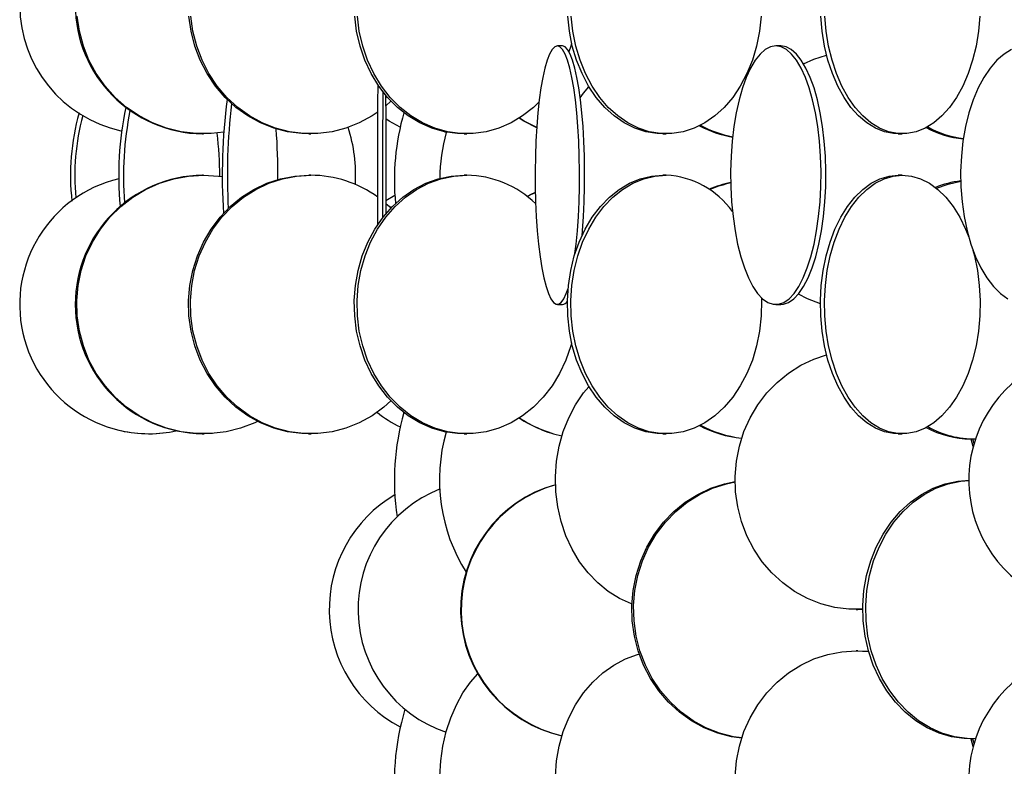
# Model space of a CAD drawing. Header units: millimetres. Extents: x 495 to 2657, y 518 to 2595.
# Tile 51 of 96: x 2240 to 2335, y 1772 to 1844. Entities that reach past the tile are written whole.
import ezdxf

# ---------------------------------------------------------------- set-up
doc = ezdxf.new("R2010")
doc.units = ezdxf.units.MM

msp = doc.modelspace()

# ---------------------------------------------------------------- linework, layer by layer
at = {"color": 7, "linetype": 'Continuous', "lineweight": 25}
for p, q in [((2292.503, 1841.548), (2292.011, 1841.548)), ((2313.629, 1841.548), (2313.161, 1841.548)), ((2275.903, 1836.221), (2275.396, 1835.763)), ((2257.674, 1833.048), (2257.766, 1833.048)), ((2267.963, 1833.048), (2268.143, 1833.048)), ((2281.242, 1833.182), (2280.986, 1833.27)), ((2282.979, 1833.048), (2283.242, 1833.048)), ((2302.212, 1833.048), (2302.549, 1833.048)), ((2325.007, 1833.048), (2325.406, 1833.048)), ((2257.766, 1829.048), (2257.674, 1829.048)), ((2268.143, 1829.048), (2267.963, 1829.048)), ((2283.242, 1829.048), (2282.979, 1829.048)), ((2302.549, 1829.048), (2302.212, 1829.048)), ((2325.406, 1829.048), (2325.007, 1829.048)), ((2275.417, 1826.598), (2276.285, 1827.131)), ((2292.011, 1816.548), (2292.503, 1816.548)), ((2313.161, 1816.548), (2313.629, 1816.548)), ((2252.419, 1804.048), (2252.51, 1804.048)), ((2257.63, 1804.048), (2257.674, 1804.048)), ((2257.674, 1804.048), (2257.766, 1804.048)), ((2257.766, 1804.048), (2257.811, 1804.048)), ((2267.921, 1804.048), (2267.494, 1804.058)), ((2267.921, 1804.048), (2267.963, 1804.048)), ((2267.963, 1804.048), (2268.143, 1804.048)), ((2268.143, 1804.048), (2268.185, 1804.048)), ((2268.611, 1804.058), (2268.185, 1804.048)), ((2281.242, 1804.182), (2280.986, 1804.27)), ((2282.979, 1804.048), (2283.242, 1804.048)), ((2302.212, 1804.048), (2302.549, 1804.048)), ((2325.007, 1804.048), (2325.406, 1804.048)), ((2332.021, 1803.548), (2332.296, 1803.548)), ((2332.214, 1803.548), (2332.362, 1803.047)), ((2320.936, 1787.048), (2321.11, 1787.048)), ((2321.577, 1787.058), (2321.11, 1787.048)), ((2321.11, 1783.048), (2320.936, 1783.048)), ((2320.936, 1783.048), (2322.146, 1782.982)), ((2321.11, 1783.048), (2322.14, 1783)), ((2332.021, 1774.548), (2332.296, 1774.548)), ((2332.214, 1774.548), (2332.362, 1774.047))]:
    msp.add_line(p, q, dxfattribs=at)
at = {"color": 7, "linetype": 'Continuous', "lineweight": 25, "flags": 128}
for points in [[(2259.72, 1833.207), (2258.494, 1833.07), (2257.038, 1833.07), (2255.593, 1833.245), (2254.178, 1833.593), (2252.813, 1834.109), (2251.518, 1834.785), (2250.31, 1835.613), (2249.208, 1836.58), (2248.225, 1837.672), (2247.376, 1838.876), (2246.673, 1840.173), (2246.126, 1841.545), (2245.743, 1842.974), (2245.528, 1844.438)], [(2267.963, 1833.048), (2267.272, 1833.07), (2265.901, 1833.245), (2264.558, 1833.593), (2263.264, 1834.109), (2262.035, 1834.785), (2260.89, 1835.613), (2259.844, 1836.58), (2258.912, 1837.672), (2258.106, 1838.876), (2257.44, 1840.173), (2256.921, 1841.545), (2256.557, 1842.974), (2256.353, 1844.438)], [(2274.576, 1835.124), (2274.071, 1834.785), (2272.842, 1834.109), (2271.547, 1833.593), (2270.205, 1833.245), (2268.834, 1833.07), (2267.453, 1833.07), (2266.081, 1833.245), (2264.739, 1833.593), (2263.445, 1834.109), (2262.216, 1834.785), (2261.07, 1835.613), (2260.024, 1836.58), (2259.092, 1837.672), (2258.287, 1838.876), (2257.62, 1840.173), (2257.101, 1841.545), (2256.737, 1842.974), (2256.533, 1844.438)], [(2282.979, 1833.048), (2282.349, 1833.07), (2281.099, 1833.245), (2279.875, 1833.593), (2278.695, 1834.109), (2277.574, 1834.785), (2276.53, 1835.613), (2275.576, 1836.58), (2274.726, 1837.672), (2273.992, 1838.876), (2273.384, 1840.173), (2272.911, 1841.545), (2272.579, 1842.974), (2272.393, 1844.438)], [(2290.241, 1836.141), (2289.691, 1835.613), (2288.647, 1834.785), (2287.526, 1834.109), (2286.346, 1833.593), (2285.122, 1833.245), (2283.872, 1833.07), (2282.613, 1833.07), (2281.362, 1833.245), (2280.138, 1833.593), (2278.958, 1834.109), (2277.838, 1834.785), (2276.793, 1835.613), (2275.839, 1836.58), (2274.99, 1837.672), (2274.255, 1838.876), (2273.648, 1840.173), (2273.174, 1841.545), (2272.842, 1842.974), (2272.656, 1844.438)], [(2302.212, 1833.048), (2301.665, 1833.07), (2300.578, 1833.245), (2299.514, 1833.593), (2298.488, 1834.109), (2297.514, 1834.785), (2296.607, 1835.613), (2295.778, 1836.58), (2295.039, 1837.672), (2294.401, 1838.876), (2293.872, 1840.173), (2293.461, 1841.545), (2293.173, 1842.974), (2293.011, 1844.438)], [(2311.75, 1844.438), (2311.588, 1842.974), (2311.3, 1841.545), (2310.889, 1840.173), (2310.36, 1838.876), (2309.722, 1837.672), (2308.983, 1836.58), (2308.154, 1835.613), (2307.246, 1834.785), (2306.273, 1834.109), (2305.247, 1833.593), (2304.183, 1833.245), (2303.096, 1833.07), (2302.002, 1833.07), (2300.915, 1833.245), (2299.851, 1833.593), (2298.825, 1834.109), (2297.851, 1834.785), (2296.943, 1835.613), (2296.114, 1836.58), (2295.376, 1837.672), (2294.738, 1838.876), (2294.209, 1840.173), (2293.798, 1841.545), (2293.509, 1842.974), (2293.348, 1844.438)], [(2325.007, 1833.048), (2324.561, 1833.07), (2323.674, 1833.245), (2322.807, 1833.593), (2321.97, 1834.109), (2321.176, 1834.785), (2320.436, 1835.613), (2319.76, 1836.58), (2319.157, 1837.672), (2318.637, 1838.876), (2318.206, 1840.173), (2317.871, 1841.545), (2317.635, 1842.974), (2317.504, 1844.438)], [(2332.909, 1844.438), (2332.777, 1842.974), (2332.542, 1841.545), (2332.207, 1840.173), (2331.776, 1838.876), (2331.255, 1837.672), (2330.653, 1836.58), (2329.977, 1835.613), (2329.237, 1834.785), (2328.442, 1834.109), (2327.606, 1833.593), (2326.738, 1833.245), (2325.852, 1833.07), (2324.96, 1833.07), (2324.073, 1833.245), (2323.206, 1833.593), (2322.369, 1834.109), (2321.575, 1834.785), (2320.835, 1835.613), (2320.159, 1836.58), (2319.556, 1837.672), (2319.036, 1838.876), (2318.605, 1840.173), (2318.27, 1841.545), (2318.034, 1842.974), (2317.903, 1844.438)], [(2292.011, 1841.548), (2291.756, 1841.461), (2291.506, 1841.199), (2291.262, 1840.766), (2291.029, 1840.169), (2290.81, 1839.416), (2290.607, 1838.517), (2290.425, 1837.486), (2290.264, 1836.336), (2290.128, 1835.083), (2290.019, 1833.746), (2289.937, 1832.343), (2289.885, 1830.894), (2289.862, 1829.419), (2289.87, 1827.938), (2289.907, 1826.474), (2289.974, 1825.045), (2290.07, 1823.673), (2290.193, 1822.376), (2290.342, 1821.172), (2290.513, 1820.08), (2290.706, 1819.113), (2290.918, 1818.285), (2291.144, 1817.609), (2291.383, 1817.093), (2291.63, 1816.745), (2291.883, 1816.57), (2292.138, 1816.57), (2292.391, 1816.745), (2292.638, 1817.093), (2292.877, 1817.609), (2293.045, 1818.091)], [(2293.719, 1821.466), (2293.828, 1822.376), (2293.951, 1823.673), (2294.047, 1825.045), (2294.114, 1826.474), (2294.151, 1827.938), (2294.159, 1829.419), (2294.136, 1830.894), (2294.084, 1832.343), (2294.002, 1833.746), (2293.893, 1835.083), (2293.757, 1836.336), (2293.596, 1837.486), (2293.414, 1838.517), (2293.211, 1839.416), (2292.992, 1840.169), (2292.759, 1840.766), (2292.515, 1841.199), (2292.265, 1841.461), (2292.011, 1841.548)], [(2294.406, 1823.232), (2294.444, 1823.673), (2294.539, 1825.045), (2294.606, 1826.474), (2294.644, 1827.938), (2294.652, 1829.419), (2294.629, 1830.894), (2294.577, 1832.343), (2294.495, 1833.746), (2294.385, 1835.083), (2294.249, 1836.336), (2294.089, 1837.486), (2293.906, 1838.517), (2293.704, 1839.416), (2293.485, 1840.169), (2293.252, 1840.766), (2293.008, 1841.199), (2292.757, 1841.461), (2292.503, 1841.548)], [(2293.391, 1841.838), (2293.31, 1841.545), (2293.138, 1840.99)], [(2313.161, 1841.548), (2312.643, 1841.461), (2312.133, 1841.199), (2311.637, 1840.766), (2311.163, 1840.169), (2310.716, 1839.416), (2310.304, 1838.517), (2309.932, 1837.486), (2309.606, 1836.336), (2309.329, 1835.083), (2309.106, 1833.746), (2308.94, 1832.343), (2308.833, 1830.894), (2308.787, 1829.419), (2308.803, 1827.938), (2308.879, 1826.474), (2309.016, 1825.045), (2309.211, 1823.673), (2309.461, 1822.376), (2309.763, 1821.172), (2310.113, 1820.08), (2310.506, 1819.113), (2310.936, 1818.285), (2311.397, 1817.609), (2311.883, 1817.093), (2312.387, 1816.745), (2312.902, 1816.57), (2313.42, 1816.57), (2313.935, 1816.745), (2314.439, 1817.093), (2314.925, 1817.609), (2315.386, 1818.285), (2315.816, 1819.113), (2316.208, 1820.08), (2316.558, 1821.172), (2316.861, 1822.376), (2317.111, 1823.673), (2317.306, 1825.045), (2317.442, 1826.474), (2317.519, 1827.938), (2317.534, 1829.419), (2317.488, 1830.894), (2317.381, 1832.343), (2317.215, 1833.746), (2316.992, 1835.083), (2316.716, 1836.336), (2316.389, 1837.486), (2316.017, 1838.517), (2315.605, 1839.416), (2315.159, 1840.169), (2314.684, 1840.766), (2314.188, 1841.199), (2313.678, 1841.461), (2313.161, 1841.548)], [(2313.629, 1816.548), (2313.888, 1816.57), (2314.403, 1816.745), (2314.907, 1817.093), (2315.393, 1817.609), (2315.854, 1818.285), (2316.284, 1819.113), (2316.677, 1820.08), (2317.027, 1821.172), (2317.329, 1822.376), (2317.579, 1823.673), (2317.774, 1825.045), (2317.911, 1826.474), (2317.987, 1827.938), (2318.003, 1829.419), (2317.957, 1830.894), (2317.85, 1832.343), (2317.684, 1833.746), (2317.461, 1835.083), (2317.184, 1836.336), (2316.857, 1837.486), (2316.485, 1838.517), (2316.073, 1839.416), (2315.627, 1840.169), (2315.153, 1840.766), (2314.657, 1841.199), (2314.147, 1841.461), (2313.629, 1841.548)], [(2315.854, 1839.812), (2316.855, 1840.266), (2318.071, 1840.669)], [(2335.984, 1841.199), (2335.253, 1840.766), (2334.553, 1840.169), (2333.895, 1839.416), (2333.287, 1838.517), (2332.739, 1837.486), (2332.257, 1836.336), (2331.849, 1835.083), (2331.52, 1833.746), (2331.275, 1832.343), (2331.118, 1830.894), (2331.05, 1829.419), (2331.073, 1827.938), (2331.186, 1826.474), (2331.387, 1825.045), (2331.674, 1823.673), (2332.044, 1822.376), (2332.489, 1821.172), (2333.005, 1820.08), (2333.584, 1819.113), (2334.218, 1818.285), (2334.899, 1817.609), (2335.615, 1817.093)], [(2274.631, 1824.284), (2274.628, 1825.045), (2274.623, 1826.474), (2274.62, 1827.938), (2274.62, 1829.419), (2274.621, 1830.894), (2274.625, 1832.343), (2274.631, 1833.746), (2274.638, 1835.083), (2274.648, 1836.336), (2274.659, 1837.486), (2274.662, 1837.766)], [(2275.128, 1824.973), (2275.128, 1825.045), (2275.123, 1826.474), (2275.12, 1827.938), (2275.12, 1829.419), (2275.121, 1830.894), (2275.125, 1832.343), (2275.131, 1833.746), (2275.138, 1835.083), (2275.148, 1836.336), (2275.155, 1837.089)], [(2275.387, 1836.801), (2275.391, 1836.336), (2275.401, 1835.083), (2275.409, 1833.746), (2275.414, 1832.343), (2275.418, 1830.894), (2275.419, 1829.419), (2275.419, 1827.938), (2275.416, 1826.474), (2275.413, 1825.326)], [(2294.225, 1836.533), (2294.553, 1836.986), (2295.045, 1837.59)], [(2276.795, 1833.699), (2275.744, 1834.285), (2275.404, 1834.507)], [(2290.011, 1833.633), (2288.757, 1834.285), (2288.312, 1834.562)], [(2290.013, 1833.659), (2288.815, 1834.285), (2288.342, 1834.581)], [(2262.999, 1805.239), (2262.719, 1805.109), (2261.355, 1804.593), (2259.94, 1804.245), (2258.494, 1804.07), (2257.038, 1804.07), (2255.593, 1804.245), (2254.178, 1804.593), (2252.813, 1805.109), (2251.518, 1805.785), (2250.31, 1806.613), (2249.208, 1807.58), (2248.225, 1808.672), (2247.376, 1809.876), (2246.673, 1811.173), (2246.126, 1812.545), (2245.743, 1813.974), (2245.528, 1815.438), (2245.484, 1816.919), (2245.614, 1818.394), (2245.914, 1819.843), (2246.38, 1821.246), (2247.006, 1822.583), (2247.783, 1823.836), (2248.7, 1824.986), (2249.745, 1826.017), (2250.902, 1826.916), (2252.156, 1827.669), (2253.488, 1828.266), (2254.88, 1828.699), (2256.313, 1828.961), (2257.766, 1829.048), (2257.766, 1829.048)], [(2267.963, 1804.048), (2267.272, 1804.07), (2265.901, 1804.245), (2264.558, 1804.593), (2263.264, 1805.109), (2262.035, 1805.785), (2260.89, 1806.613), (2259.844, 1807.58), (2258.912, 1808.672), (2258.106, 1809.876), (2257.44, 1811.173), (2256.921, 1812.545), (2256.557, 1813.974), (2256.353, 1815.438), (2256.312, 1816.919), (2256.434, 1818.394), (2256.719, 1819.843), (2257.161, 1821.246), (2257.755, 1822.583), (2258.492, 1823.836), (2259.363, 1824.986), (2260.353, 1826.017), (2261.451, 1826.916), (2262.64, 1827.669), (2263.904, 1828.266), (2265.225, 1828.699), (2266.584, 1828.961), (2267.963, 1829.048)], [(2275.903, 1807.221), (2275.216, 1806.613), (2274.071, 1805.785), (2272.842, 1805.109), (2271.547, 1804.593), (2270.205, 1804.245), (2268.834, 1804.07), (2267.453, 1804.07), (2266.081, 1804.245), (2264.739, 1804.593), (2263.445, 1805.109), (2262.216, 1805.785), (2261.07, 1806.613), (2260.024, 1807.58), (2259.092, 1808.672), (2258.287, 1809.876), (2257.62, 1811.173), (2257.101, 1812.545), (2256.737, 1813.974), (2256.533, 1815.438), (2256.492, 1816.919), (2256.615, 1818.394), (2256.9, 1819.843), (2257.342, 1821.246), (2257.936, 1822.583), (2258.673, 1823.836), (2259.543, 1824.986), (2260.534, 1826.017), (2261.632, 1826.916), (2262.821, 1827.669), (2264.085, 1828.266), (2265.405, 1828.699), (2266.765, 1828.961), (2268.143, 1829.048), (2268.143, 1829.048)], [(2257.766, 1829.048), (2259.219, 1828.961), (2259.581, 1828.911)], [(2282.979, 1804.048), (2282.349, 1804.07), (2281.099, 1804.245), (2279.875, 1804.593), (2278.695, 1805.109), (2277.574, 1805.785), (2276.53, 1806.613), (2275.576, 1807.58), (2274.726, 1808.672), (2273.992, 1809.876), (2273.384, 1811.173), (2272.911, 1812.545), (2272.579, 1813.974), (2272.393, 1815.438), (2272.356, 1816.919), (2272.468, 1818.394), (2272.727, 1819.843), (2273.13, 1821.246), (2273.672, 1822.583), (2274.344, 1823.836), (2275.138, 1824.986), (2276.041, 1826.017), (2277.042, 1826.916), (2278.126, 1827.669), (2279.278, 1828.266), (2280.483, 1828.699), (2281.722, 1828.961), (2282.979, 1829.048)], [(2293.391, 1812.838), (2293.31, 1812.545), (2292.837, 1811.173), (2292.229, 1809.876), (2291.495, 1808.672), (2290.645, 1807.58), (2289.691, 1806.613), (2288.647, 1805.785), (2287.526, 1805.109), (2286.346, 1804.593), (2285.122, 1804.245), (2283.872, 1804.07), (2282.613, 1804.07), (2281.362, 1804.245), (2280.138, 1804.593), (2278.958, 1805.109), (2277.838, 1805.785), (2276.793, 1806.613), (2275.839, 1807.58), (2274.99, 1808.672), (2274.255, 1809.876), (2273.648, 1811.173), (2273.174, 1812.545), (2272.842, 1813.974), (2272.656, 1815.438), (2272.619, 1816.919), (2272.731, 1818.394), (2272.99, 1819.843), (2273.394, 1821.246), (2273.935, 1822.583), (2274.607, 1823.836), (2275.401, 1824.986), (2276.304, 1826.017), (2277.305, 1826.916), (2278.389, 1827.669), (2279.542, 1828.266), (2280.746, 1828.699), (2281.985, 1828.961), (2283.242, 1829.048), (2283.242, 1829.048)], [(2302.212, 1804.048), (2301.665, 1804.07), (2300.578, 1804.245), (2299.514, 1804.593), (2298.488, 1805.109), (2297.514, 1805.785), (2296.607, 1806.613), (2295.778, 1807.58), (2295.039, 1808.672), (2294.401, 1809.876), (2293.872, 1811.173), (2293.461, 1812.545), (2293.173, 1813.974), (2293.011, 1815.438), (2292.978, 1816.919), (2293.076, 1818.394), (2293.301, 1819.843), (2293.652, 1821.246), (2294.122, 1822.583), (2294.707, 1823.836), (2295.396, 1824.986), (2296.182, 1826.017), (2297.051, 1826.916), (2297.994, 1827.669), (2298.995, 1828.266), (2300.042, 1828.699), (2301.119, 1828.961), (2302.212, 1829.048)], [(2311.774, 1817.193), (2311.782, 1816.919), (2311.75, 1815.438), (2311.588, 1813.974), (2311.3, 1812.545), (2310.889, 1811.173), (2310.36, 1809.876), (2309.722, 1808.672), (2308.983, 1807.58), (2308.154, 1806.613), (2307.246, 1805.785), (2306.273, 1805.109), (2305.247, 1804.593), (2304.183, 1804.245), (2303.096, 1804.07), (2302.002, 1804.07), (2300.915, 1804.245), (2299.851, 1804.593), (2298.825, 1805.109), (2297.851, 1805.785), (2296.943, 1806.613), (2296.114, 1807.58), (2295.376, 1808.672), (2294.738, 1809.876), (2294.209, 1811.173), (2293.798, 1812.545), (2293.509, 1813.974), (2293.348, 1815.438), (2293.315, 1816.919), (2293.413, 1818.394), (2293.638, 1819.843), (2293.988, 1821.246), (2294.459, 1822.583), (2295.043, 1823.836), (2295.733, 1824.986), (2296.518, 1826.017), (2297.388, 1826.916), (2298.331, 1827.669), (2299.332, 1828.266), (2300.379, 1828.699), (2301.456, 1828.961), (2302.549, 1829.048), (2302.549, 1829.048)], [(2325.007, 1804.048), (2324.561, 1804.07), (2323.674, 1804.245), (2322.807, 1804.593), (2321.97, 1805.109), (2321.176, 1805.785), (2320.436, 1806.613), (2319.76, 1807.58), (2319.157, 1808.672), (2318.637, 1809.876), (2318.206, 1811.173), (2317.871, 1812.545), (2317.635, 1813.974), (2317.504, 1815.438), (2317.477, 1816.919), (2317.556, 1818.394), (2317.74, 1819.843), (2318.026, 1821.246), (2318.41, 1822.583), (2318.886, 1823.836), (2319.449, 1824.986), (2320.089, 1826.017), (2320.799, 1826.916), (2321.567, 1827.669), (2322.384, 1828.266), (2323.237, 1828.699), (2324.116, 1828.961), (2325.007, 1829.048)], [(2332.238, 1821.813), (2332.386, 1821.246), (2332.672, 1819.843), (2332.856, 1818.394), (2332.935, 1816.919), (2332.909, 1815.438), (2332.777, 1813.974), (2332.542, 1812.545), (2332.207, 1811.173), (2331.776, 1809.876), (2331.255, 1808.672), (2330.653, 1807.58), (2329.977, 1806.613), (2329.237, 1805.785), (2328.442, 1805.109), (2327.606, 1804.593), (2326.738, 1804.245), (2325.852, 1804.07), (2324.96, 1804.07), (2324.073, 1804.245), (2323.206, 1804.593), (2322.369, 1805.109), (2321.575, 1805.785), (2320.835, 1806.613), (2320.159, 1807.58), (2319.556, 1808.672), (2319.036, 1809.876), (2318.605, 1811.173), (2318.27, 1812.545), (2318.034, 1813.974), (2317.903, 1815.438), (2317.876, 1816.919), (2317.955, 1818.394), (2318.139, 1819.843), (2318.425, 1821.246), (2318.809, 1822.583), (2319.285, 1823.836), (2319.848, 1824.986), (2320.488, 1826.017), (2321.198, 1826.916), (2321.966, 1827.669), (2322.783, 1828.266), (2323.636, 1828.699), (2324.515, 1828.961), (2325.406, 1829.048), (2325.406, 1829.048)], [(2325.406, 1829.048), (2326.297, 1828.961), (2327.175, 1828.699), (2328.029, 1828.266), (2328.846, 1827.669), (2329.614, 1826.916), (2330.323, 1826.017), (2330.964, 1824.986), (2331.526, 1823.836), (2331.836, 1823.06)], [(2328.705, 1827.786), (2329.843, 1828.199), (2331.054, 1828.46)], [(2289.077, 1826.996), (2289.401, 1827.169), (2289.88, 1827.404)], [(2289.102, 1826.977), (2289.459, 1827.169), (2289.881, 1827.377)], [(2275.416, 1826.317), (2275.753, 1826.017), (2275.903, 1825.875)], [(2317.474, 1816.606), (2316.211, 1817.109), (2315.352, 1817.558)], [(2321.577, 1787.067), (2320.242, 1787.07), (2318.863, 1787.245), (2317.513, 1787.593), (2316.211, 1788.109), (2314.976, 1788.785), (2313.824, 1789.613), (2312.772, 1790.58), (2311.835, 1791.672), (2311.025, 1792.876), (2310.355, 1794.173), (2309.833, 1795.545), (2309.467, 1796.974), (2309.262, 1798.438), (2309.221, 1799.919), (2309.344, 1801.394), (2309.63, 1802.843), (2310.075, 1804.246), (2310.672, 1805.583), (2311.413, 1806.836), (2312.288, 1807.986), (2313.285, 1809.017), (2314.388, 1809.916), (2315.584, 1810.669), (2316.855, 1811.266), (2318.071, 1811.669)], [(2299.227, 1787.58), (2299.19, 1787.593), (2298.035, 1788.109), (2296.939, 1788.785), (2295.916, 1789.613), (2294.983, 1790.58), (2294.151, 1791.672), (2293.432, 1792.876), (2292.837, 1794.173), (2292.374, 1795.545), (2292.049, 1796.974), (2291.867, 1798.438), (2291.83, 1799.919), (2291.94, 1801.394), (2292.194, 1802.843), (2292.589, 1804.246), (2293.119, 1805.583), (2293.777, 1806.836), (2294.553, 1807.986), (2295.045, 1808.59)], [(2257.63, 1804.048), (2256.939, 1804.07), (2256.811, 1804.079)], [(2258.63, 1804.079), (2258.501, 1804.07), (2257.811, 1804.048)], [(2332.041, 1803.548), (2332.242, 1802.843), (2332.273, 1802.722)], [(2332.021, 1774.548), (2331.402, 1774.57), (2330.174, 1774.745), (2328.971, 1775.093), (2327.811, 1775.609), (2326.71, 1776.285), (2325.684, 1777.113), (2324.747, 1778.08), (2323.911, 1779.172), (2323.19, 1780.376), (2322.593, 1781.673), (2322.128, 1783.045), (2321.801, 1784.474), (2321.619, 1785.938), (2321.582, 1787.419), (2321.692, 1788.894), (2321.947, 1790.343), (2322.343, 1791.746), (2322.875, 1793.083), (2323.536, 1794.336), (2324.315, 1795.486), (2325.203, 1796.517), (2326.187, 1797.416), (2327.252, 1798.169), (2328.385, 1798.766), (2329.568, 1799.199), (2330.786, 1799.461), (2331.866, 1799.547)], [(2332.519, 1774.551), (2331.677, 1774.57), (2330.448, 1774.745), (2329.246, 1775.093), (2328.086, 1775.609), (2326.985, 1776.285), (2325.959, 1777.113), (2325.021, 1778.08), (2324.186, 1779.172), (2323.465, 1780.376), (2322.867, 1781.673), (2322.402, 1783.045), (2322.076, 1784.474), (2321.893, 1785.938), (2321.857, 1787.419), (2321.967, 1788.894), (2322.222, 1790.343), (2322.618, 1791.746), (2323.15, 1793.083), (2323.811, 1794.336), (2324.59, 1795.486), (2325.478, 1796.517), (2326.462, 1797.416), (2327.527, 1798.169), (2328.659, 1798.766), (2329.843, 1799.199), (2331.061, 1799.461), (2331.866, 1799.538)], [(2309.85, 1774.605), (2308.884, 1774.745), (2307.532, 1775.093), (2306.227, 1775.609), (2304.989, 1776.285), (2303.835, 1777.113), (2302.78, 1778.08), (2301.841, 1779.172), (2301.03, 1780.376), (2300.358, 1781.673), (2299.835, 1783.045), (2299.468, 1784.474), (2299.262, 1785.938), (2299.221, 1787.419), (2299.345, 1788.894), (2299.631, 1790.343), (2300.077, 1791.746), (2300.676, 1793.083), (2301.419, 1794.336), (2302.296, 1795.486), (2303.294, 1796.517), (2304.4, 1797.416), (2305.599, 1798.169), (2306.872, 1798.766), (2308.203, 1799.199), (2309.216, 1799.41)], [(2309.856, 1774.623), (2309.055, 1774.745), (2307.703, 1775.093), (2306.398, 1775.609), (2305.16, 1776.285), (2304.006, 1777.113), (2302.951, 1778.08), (2302.012, 1779.172), (2301.201, 1780.376), (2300.529, 1781.673), (2300.006, 1783.045), (2299.639, 1784.474), (2299.433, 1785.938), (2299.392, 1787.419), (2299.516, 1788.894), (2299.802, 1790.343), (2300.248, 1791.746), (2300.847, 1793.083), (2301.59, 1794.336), (2302.467, 1795.486), (2303.465, 1796.517), (2304.571, 1797.416), (2305.77, 1798.169), (2307.043, 1798.766), (2308.374, 1799.199), (2309.217, 1799.381)], [(2291.83, 1770.919), (2291.94, 1772.394), (2292.194, 1773.843), (2292.589, 1775.246), (2293.119, 1776.583), (2293.777, 1777.836), (2294.553, 1778.986), (2295.438, 1780.017), (2296.417, 1780.916), (2297.478, 1781.669), (2298.606, 1782.266), (2299.785, 1782.699), (2299.936, 1782.741)], [(2309.221, 1770.919), (2309.344, 1772.394), (2309.63, 1773.843), (2310.075, 1775.246), (2310.672, 1776.583), (2311.413, 1777.836), (2312.288, 1778.986), (2313.285, 1780.017), (2314.388, 1780.916), (2315.584, 1781.669), (2316.855, 1782.266), (2318.183, 1782.699), (2319.55, 1782.961), (2320.936, 1783.048), (2320.936, 1783.048)], [(2283.179, 1761.641), (2282.54, 1762.672), (2281.951, 1763.876), (2281.463, 1765.173), (2281.084, 1766.545), (2280.818, 1767.974), (2280.668, 1769.438), (2280.638, 1770.919), (2280.728, 1772.394), (2280.936, 1773.843), (2281.26, 1775.246), (2281.694, 1776.583), (2282.233, 1777.836), (2282.869, 1778.986), (2283.594, 1780.017), (2284.304, 1780.823)], [(2332.041, 1774.548), (2332.242, 1773.843), (2332.273, 1773.722)]]:
    msp.add_lwpolyline(points, dxfattribs=at)
at = {"color": 7, "linetype": 'Continuous', "lineweight": 25}
for centre, radius, start, end in [((2252.464, 1845.548), 12.5, 103.44909, 257.5357), ((2257.842, 1845.548), 12.501, 90.77042, 269.22958), ((2316.385, 1829.046), 56.815, 172.58786, 183.72544), ((2318.514, 1829.026), 58.448, 173.1824, 183.13653), ((2266.981, 1829.049), 22.102, 164.18423, 186.54278), ((2267.463, 1829.055), 22.162, 164.94208, 185.66439), ((2280.766, 1829.036), 31.218, 167.87678, 185.48841), ((2281.373, 1829.046), 31.36, 168.50039, 184.82051), ((2299.46, 1828.593), 23.227, 163.76006, 185.63092), ((2311.004, 1843.793), 11.249, 242.28744, 259.63007), ((2311.186, 1843.825), 11.282, 241.82845, 258.73582), ((2227.09, 1829.081), 32.24, 359.76139, 7.196), ((2204.094, 1829.082), 60.865, 359.57098, 4.17989), ((2257.225, 1829.057), 15.259, 356.63318, 17.59414), ((2298.389, 1828.579), 17.754, 164.97556, 179.47875), ((2332.094, 1841.687), 9.143, 241.45334, 265.08161), ((2332.381, 1841.722), 9.18, 240.50662, 263.3235), ((2252.464, 1816.548), 12.5, 103.44909, 282.13318), ((2257.842, 1816.548), 12.501, 90.77042, 269.22958), ((2268.106, 1817.927), 11.121, 54.13271, 89.80792), ((2283.114, 1819.319), 9.73, 45.65508, 89.24414), ((2302.139, 1820.676), 8.382, 35.5282, 87.19645), ((2310.996, 1817.338), 11.214, 101.3314, 112.42967), ((2311.17, 1817.329), 11.224, 102.22509, 113.01533), ((2332.054, 1819.582), 8.968, 96.40726, 112.59528), ((2292.418, 1817.199), 0.656, 277.47702, 328.51618), ((2344.321, 1799.563), 12.486, 90.22081, 289.79619), ((2281.948, 1815.163), 11.664, 230.79775, 243.78045), ((2299.984, 1799.53), 23.748, 163.96779, 188.5032), ((2295.08, 1815.918), 12.371, 236.83533, 257.74969), ((2295.138, 1815.919), 12.372, 236.67673, 257.49126), ((2252.419, 1816.136), 12.087, 257.32392, 269.99762), ((2252.51, 1816.135), 12.087, 270.00228, 282.33655), ((2310.993, 1814.768), 11.222, 242.27642, 264.15064), ((2311.167, 1814.776), 11.23, 241.79798, 263.29336), ((2332.066, 1812.617), 9.069, 241.3939, 269.71368), ((2332.338, 1812.619), 9.069, 240.42378, 271.14719), ((2297.365, 1799.579), 16.768, 164.06727, 212.21113), ((2285.245, 1787.049), 12.525, 111.50367, 251.35875), ((2295.161, 1787.05), 12.517, 105.42451, 257.51298), ((2295.22, 1787.05), 12.517, 105.69952, 257.25625), ((2282.75, 1787.056), 12.824, 120.27352, 242.32971), ((2344.321, 1770.563), 12.486, 90.22081, 289.79619), ((2299.854, 1770.527), 23.618, 163.09368, 188.54197)]:
    msp.add_arc(centre, radius, start, end, dxfattribs=at)

doc.saveas('drawing.dxf')
